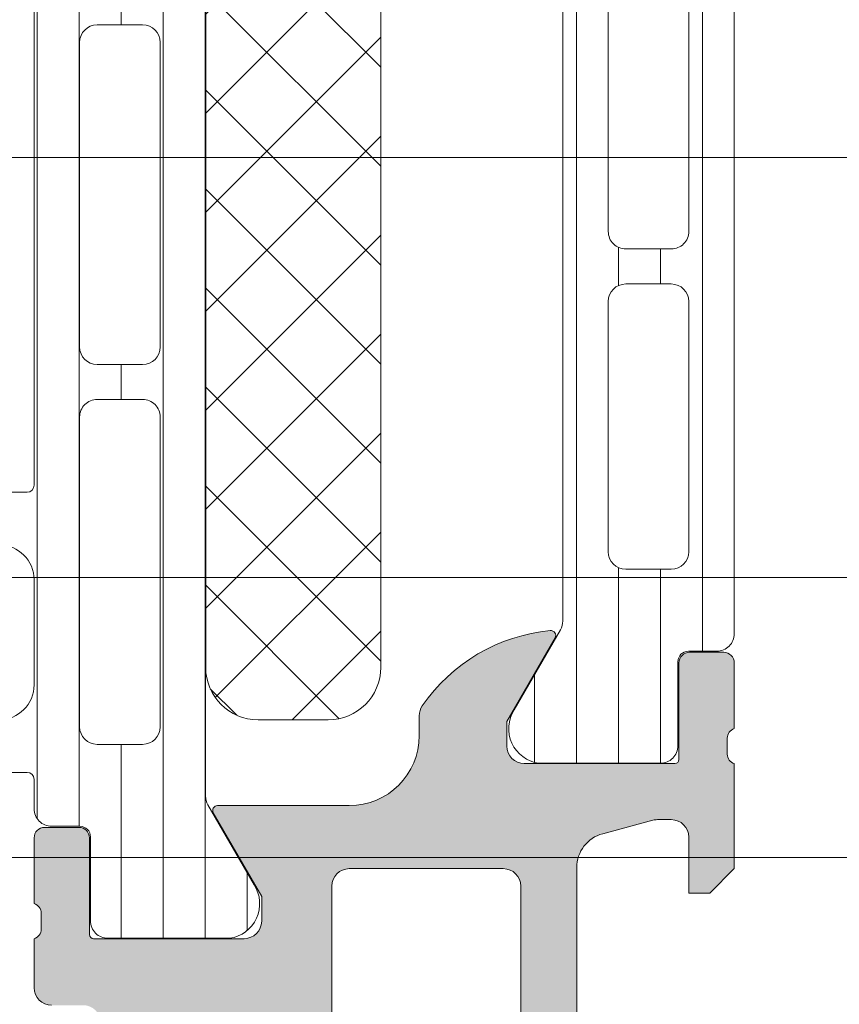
# Model space of a CAD drawing. Header units: millimetres. Extents: x 213386 to 506888, y 183055 to 450952.
# Tile 156 of 256: x 381253 to 381277, y 284315 to 284343. Entities that reach past the tile are written whole.
import ezdxf

# ---------------------------------------------------------------- set-up
doc = ezdxf.new("R2010")
doc.units = ezdxf.units.MM
doc.layers.add('FASÁDA DETAILNÍ', color=255, linetype='Continuous', lineweight=0)

msp = doc.modelspace()

# ---------------------------------------------------------------- hatches: boundary and pattern name
at = {"layer": 'FASÁDA DETAILNÍ'}
h = msp.add_hatch(dxfattribs=at)
h.set_pattern_fill('LINIE', color=256, scale=1.2, angle=90, style=0)
h.set_pattern_definition([(90, (381272.9265501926, 284316.2117331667), (-1.2, 7.347638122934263e-17), [])])
edge = h.paths.add_edge_path()
edge.add_arc((381254.9527777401, 284319.7464295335), 0.3000000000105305, 359.9979246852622, 449.9979246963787)
edge.add_line((381254.9527886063, 284320.0464295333), (381254.1424572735, 284320.0464581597))
edge.add_arc((381254.1424727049, 284320.5464554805), 0.499997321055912, 179.9976177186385, 269.99823168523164, ccw=False)
edge.add_line((381253.6424753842, 284320.5464762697), (381253.6411548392, 284321.3875485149))
edge.add_arc((381253.4411548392, 284321.3875485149), 0.2000000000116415, 0, 90)
edge.add_line((381253.4411548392, 284321.5875485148), (381249.3411548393, 284321.5875485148))
edge.add_arc((381249.3411548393, 284322.0875485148), 0.5, 180, 270, ccw=False)
edge.add_line((381248.8411548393, 284322.0875485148), (381248.8411548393, 284322.9182977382))
edge.add_arc((381249.8411548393, 284322.9182977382), 1.000000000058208, 105.00000000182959, 180, ccw=False)
edge.add_line((381249.5823357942, 284323.8842235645), (381250.3411548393, 284324.0875485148))
edge.add_line((381250.3411548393, 284324.0875485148), (381250.3411548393, 284323.0875485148))
edge.add_line((381250.3411548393, 284323.0875485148), (381252.6411548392, 284323.0875485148))
edge.add_arc((381252.6394455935, 284324.091674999), 1.004127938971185, 270.0975300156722, 359.765912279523)
edge.add_line((381253.643565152, 284324.0875725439), (381253.643565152, 284327.087450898))
edge.add_arc((381252.6394458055, 284327.0834225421), 1.004127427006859, 0.2298596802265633, 89.90248202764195)
edge.add_line((381252.6411548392, 284328.0875485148), (381250.3411548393, 284328.0875485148))
edge.add_line((381250.3411548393, 284328.0875485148), (381250.3411548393, 284327.0875485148))
edge.add_line((381250.3411548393, 284327.0875485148), (381249.5823357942, 284327.2908734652))
edge.add_arc((381249.8411548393, 284328.2567992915), 1.000000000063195, 180.0000000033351, 254.99999999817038, ccw=False)
edge.add_line((381248.8411548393, 284328.2567992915), (381248.8411548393, 284329.0875485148))
edge.add_arc((381249.3411548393, 284329.0875485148), 0.5, 90, 180, ccw=False)
edge.add_line((381249.3411548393, 284329.5875485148), (381253.4411548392, 284329.5875485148))
edge.add_arc((381253.4394262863, 284329.7917216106), 0.2041804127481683, 270.4850610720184, 358.844131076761)
edge.add_line((381253.643565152, 284329.7876028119), (381253.6435880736, 284355.6289696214))
edge.add_arc((381254.1435853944, 284355.62895419), 0.4999973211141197, 89.997617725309, 179.9982316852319, ccw=False)
edge.add_line((381254.1436061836, 284356.1289515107), (381254.9539375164, 284356.1289228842))
edge.add_arc((381254.9539483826, 284356.428922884), 0.3000000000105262, 269.9979247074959, 359.997924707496)
edge.add_line((381255.2539483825, 284356.4289120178), (381255.2537033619, 284358.8289104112))
edge.add_arc((381255.7536993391, 284358.8288949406), 0.4999959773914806, 89.99762222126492, 179.9982271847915, ccw=False)
edge.add_line((381255.7537200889, 284359.3288909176), (381259.2302615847, 284359.3287642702))
edge.add_arc((381259.0879150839, 284358.3389513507), 0.9999960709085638, -32.72909139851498, 81.81631665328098, ccw=False)
edge.add_line((381259.9291481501, 284357.798285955), (381258.6105957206, 284355.5146768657))
edge.add_arc((381259.0435993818, 284355.2646612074), 0.4999999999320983, 149.9979280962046, 179.9978647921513)
edge.add_line((381258.5435993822, 284355.2646798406), (381258.5425130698, 284320.9104110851))
edge.add_arc((381259.0425130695, 284320.9103934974), 0.500000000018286, 179.9979846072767, 209.9979213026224)
edge.add_line((381258.6094912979, 284320.6604092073), (381259.9278782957, 284318.3767046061))
edge.add_arc((381259.086606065, 284317.836100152), 0.9999960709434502, -81.82046724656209, 32.72494080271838, ccw=False)
edge.add_line((381259.2288808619, 284316.8462769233), (381255.7523393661, 284316.8464035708))
edge.add_arc((381255.7523548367, 284317.346399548), 0.4999959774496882, 179.9976222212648, 269.99822718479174, ccw=False)
edge.add_line((381255.2523588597, 284317.3464202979), (381255.2527777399, 284319.7464186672))
edge = h.paths.add_edge_path(flags=16)
edge.add_line((381255.4430533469, 284343.9375422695), (381256.7430474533, 284343.9375422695))
edge.add_arc((381256.7430510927, 284344.4375386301), 0.4999963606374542, 269.9995829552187, 360.0004170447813)
edge.add_line((381257.2430474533, 284344.4375422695), (381257.2430474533, 284353.287536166))
edge.add_arc((381256.7430510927, 284353.2875398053), 0.4999963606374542, 359.9995829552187, 450.0004170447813)
edge.add_line((381256.7430474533, 284353.787536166), (381255.443053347, 284353.787536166))
edge.add_arc((381255.4430367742, 284353.2875361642), 0.5000000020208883, 89.99810089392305, 179.9999997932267)
edge.add_line((381254.9430367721, 284353.287536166), (381254.9430367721, 284344.4375422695))
edge.add_arc((381255.4430367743, 284344.4375422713), 0.5000000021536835, 180.0000002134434, 270.0018990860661)
edge = h.paths.add_edge_path(flags=16)
edge.add_arc((381255.4430367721, 284333.7375361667), 0.5, 180, 270)
edge.add_line((381255.4430367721, 284333.2375361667), (381256.7430474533, 284333.2375361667))
edge.add_arc((381256.7430474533, 284333.7375361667), 0.5, 270, 360)
edge.add_line((381257.2430474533, 284333.7375361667), (381257.2430474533, 284342.4375422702))
edge.add_arc((381256.7430474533, 284342.4375422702), 0.5, 0, 90)
edge.add_line((381256.7430474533, 284342.9375422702), (381255.4430367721, 284342.9375422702))
edge.add_arc((381255.4430367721, 284342.4375422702), 0.5, 90, 180)
edge.add_line((381254.9430367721, 284342.4375422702), (381254.9430367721, 284333.7375361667))
edge = h.paths.add_edge_path(flags=16)
edge.add_arc((381256.7430510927, 284331.7375398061), 0.4999963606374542, 359.9995829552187, 450.0004170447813)
edge.add_line((381256.7430474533, 284332.2375361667), (381255.443053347, 284332.2375361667))
edge.add_arc((381255.4430367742, 284331.7375361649), 0.5000000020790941, 89.9981009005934, 179.9999997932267)
edge.add_line((381254.9430367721, 284331.7375361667), (381254.9430367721, 284322.8875270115))
edge.add_arc((381255.4430215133, 284322.8875270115), 0.4999847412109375, 180, 270)
edge.add_line((381255.4430215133, 284322.3875422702), (381256.7430321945, 284322.3875422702))
edge.add_arc((381256.7430321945, 284322.887557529), 0.5000152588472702, 270, 360)
edge.add_line((381257.2430474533, 284322.887557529), (381257.2430474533, 284331.7375361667))
h = msp.add_hatch(dxfattribs=at)
h.set_pattern_fill('_USER', color=256, scale=1.2, angle=90, style=0, pattern_type=0)
h.set_pattern_definition([(90, (393503.1330540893, 283048.1544064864), (-1.2, 7.347638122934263e-17), [])])
edge = h.paths.add_edge_path()
edge.add_line((381268.6765762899, 284325.6604560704), (381267.3581065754, 284323.3767992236))
edge.add_arc((381268.1993592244, 284322.8361642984), 0.9999960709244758, 507.2729839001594, 621.8183919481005)
edge.add_line((381268.0570485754, 284321.8463462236), (381271.5335900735, 284321.8463462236))
edge.add_arc((381271.5335927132, 284322.3463422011), 0.4999959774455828, 269.9996975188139, 360.0003024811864)
edge.add_line((381272.0335886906, 284322.3463448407), (381272.0332567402, 284324.7463432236))
edge.add_arc((381272.3332567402, 284324.7463432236), 0.3000000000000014, 450, 539.9999999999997, ccw=False)
edge.add_line((381272.3332567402, 284325.0463432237), (381273.1435880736, 284325.0463432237))
edge.add_arc((381273.1435907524, 284325.5463405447), 0.4999973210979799, 269.999693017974, 360.0003069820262)
edge.add_line((381273.6435880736, 284325.5463432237), (381273.6435880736, 284355.6288175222))
edge.add_arc((381273.1435907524, 284355.6288202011), 0.4999973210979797, 359.9996930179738, 450.0003069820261)
edge.add_line((381273.1435880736, 284356.1288175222), (381272.3332567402, 284356.1288175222))
edge.add_arc((381272.3332567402, 284356.4288175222), 0.3000000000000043, 180, 269.99999999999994, ccw=False)
edge.add_line((381272.0332567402, 284356.4288175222), (381272.0335886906, 284358.8288159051))
edge.add_arc((381271.5335927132, 284358.8288185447), 0.4999959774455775, 359.9996975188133, 450.0003024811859)
edge.add_line((381271.5335900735, 284359.3288145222), (381268.0570485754, 284359.3288145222))
edge.add_arc((381268.1993592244, 284358.3389964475), 0.9999960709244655, 458.1816080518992, 572.7270160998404)
edge.add_line((381267.3581065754, 284357.7983615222), (381268.6765762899, 284355.5147046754))
edge.add_arc((381268.2435635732, 284355.2647047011), 0.5000000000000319, 360.000059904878, 389.9999965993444, ccw=False)
edge.add_line((381268.7435635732, 284355.2647052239), (381268.7435635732, 284325.9104555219))
edge.add_arc((381268.2435635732, 284325.9104560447), 0.5000000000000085, 330.0000034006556, 359.9999400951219, ccw=False)
edge = h.paths.add_edge_path(flags=16)
edge.add_line((381270.0435743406, 284346.23717325), (381270.0435895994, 284353.3871976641))
edge.add_arc((381270.5436331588, 284353.3871541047), 0.5000435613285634, 450.0049911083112, 539.9950088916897, ccw=False)
edge.add_line((381270.5435895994, 284353.8871976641), (381271.8435983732, 284353.8871976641))
edge.add_arc((381271.8435707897, 284353.3871853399), 0.5000123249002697, 360.00141220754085, 449.9968392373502, ccw=False)
edge.add_line((381272.3435831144, 284353.3871976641), (381272.3435831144, 284346.23717325))
edge.add_arc((381271.843539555, 284346.2372168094), 0.5000435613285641, 270.0049911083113, 359.9950088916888, ccw=False)
edge.add_line((381271.8435831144, 284345.73717325), (381270.5435743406, 284345.73717325))
edge.add_arc((381270.5436179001, 284346.2372168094), 0.5000435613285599, 180.0049911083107, 269.9950088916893, ccw=False)
edge = h.paths.add_edge_path(flags=16)
edge.add_line((381270.0435743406, 284327.8871737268), (381270.0435743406, 284335.0371995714))
edge.add_arc((381270.5436179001, 284335.037156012), 0.5000435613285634, 450.0049911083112, 539.9950088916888, ccw=False)
edge.add_line((381270.5435743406, 284335.5371995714), (381271.8435831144, 284335.5371995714))
edge.add_arc((381271.843539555, 284335.037156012), 0.5000435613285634, 360.0049911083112, 449.9950088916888, ccw=False)
edge.add_line((381272.3435831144, 284335.0371995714), (381272.3435831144, 284327.8871737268))
edge.add_arc((381271.843539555, 284327.8872172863), 0.5000435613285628, 270.00499110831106, 359.99500889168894, ccw=False)
edge.add_line((381271.8435831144, 284327.3871737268), (381270.5435743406, 284327.3871737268))
edge.add_arc((381270.5436179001, 284327.8872172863), 0.5000435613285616, 180.004991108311, 269.99500889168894, ccw=False)
edge = h.paths.add_edge_path(flags=16)
edge.add_line((381270.0435743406, 284337.0371995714), (381270.0435743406, 284344.2371732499))
edge.add_arc((381270.5435235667, 284344.2372240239), 0.4999492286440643, 89.99418114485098, 180.0058188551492, ccw=False)
edge.add_line((381270.5435743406, 284344.73717325), (381271.8435831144, 284344.73717325))
edge.add_arc((381271.8436338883, 284344.2372240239), 0.4999492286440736, 359.9941811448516, 450.00581885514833, ccw=False)
edge.add_line((381272.3435831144, 284344.23717325), (381272.3435831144, 284337.0371995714))
edge.add_arc((381271.8436338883, 284337.0371487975), 0.4999492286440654, 269.99418114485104, 360.005818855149, ccw=False)
edge.add_line((381271.8435831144, 284336.5371995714), (381270.5435743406, 284336.5371995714))
edge.add_arc((381270.5435235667, 284337.0371487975), 0.4999492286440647, 179.994181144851, 270.005818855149, ccw=False)
h = msp.add_hatch(dxfattribs=at)
h.set_pattern_fill('NETZ', color=256, scale=2, angle=45, style=0)
h.set_pattern_definition([(45, (393503.1330540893, 283048.1544064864), (-1.414213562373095, 1.414213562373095), []), (135, (393503.1330540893, 283048.1544064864), (-1.414213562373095, -1.414213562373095), [])])
h.paths.add_polyline_path([(381263.5443228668, 284324.5874228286, -0.4142135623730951), (381262.0443228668, 284323.0874228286), (381260.0443228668, 284323.0874228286, -0.4142135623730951), (381258.5443228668, 284324.5874228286), (381258.5443228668, 284351.5874228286, -0.4142135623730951), (381260.0443228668, 284353.0874228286), (381262.0443228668, 284353.0874228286, -0.4142135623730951), (381263.5443228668, 284351.5874228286)])
h = msp.add_hatch(color=256, dxfattribs=at)
edge = h.paths.add_edge_path()
edge.add_arc((381208.6436555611, 284304.8364137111), 0.5000674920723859, 180.0077324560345, 269.9922675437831, ccw=False)
edge.add_line((381208.1435880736, 284304.8363462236), (381208.1435880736, 284308.8363462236))
edge.add_arc((381208.6436555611, 284308.8362787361), 0.5000674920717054, 450.00773245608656, 539.9922675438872, ccw=False)
edge.add_line((381208.6435880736, 284309.3363462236), (381209.9436369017, 284309.3363462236))
edge.add_arc((381209.9436000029, 284308.8363093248), 0.5000369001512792, 360.00422797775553, 449.99577202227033, ccw=False)
edge.add_line((381210.4436369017, 284308.8363462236), (381210.4436369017, 284308.3363462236))
edge.add_line((381210.4436369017, 284308.3363462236), (381209.4436369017, 284308.3363462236))
edge.add_line((381209.4436369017, 284308.3363462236), (381209.4436369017, 284306.8363462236))
edge.add_arc((381210.443599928, 284306.83630925), 0.9999630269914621, 539.9978814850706, 630.0021185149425)
edge.add_line((381210.4436369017, 284305.8363462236), (381214.4436369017, 284305.8363462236))
edge.add_arc((381214.4435600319, 284306.8364230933), 1.000076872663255, 270.0044039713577, 359.9955960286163)
edge.add_line((381215.4436369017, 284306.8363462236), (381215.4436369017, 284308.3363462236))
edge.add_line((381215.4436369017, 284308.3363462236), (381214.4436369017, 284308.3363462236))
edge.add_line((381214.4436369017, 284308.3363462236), (381214.4436369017, 284308.8363462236))
edge.add_arc((381214.9435794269, 284308.8364036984), 0.4999425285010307, 89.9934131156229, 180.0065868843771, ccw=False)
edge.add_line((381214.9436369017, 284309.3363462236), (381217.7436246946, 284309.3363462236))
edge.add_arc((381217.7436246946, 284308.8363462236), 0.5000000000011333, 360.0000000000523, 450.0000000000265, ccw=False)
edge.add_line((381218.2436246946, 284308.8363462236), (381218.2436246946, 284308.6363462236))
edge.add_arc((381217.7436246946, 284308.6363462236), 0.5000000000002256, 269.99999999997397, 359.99999999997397, ccw=False)
edge.add_line((381217.7436246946, 284308.1363462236), (381217.2436246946, 284308.1363462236))
edge.add_arc((381217.2436597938, 284307.6363111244), 0.500035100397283, 450.0040217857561, 539.9959782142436)
edge.add_line((381216.7436246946, 284307.6363462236), (381216.7436246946, 284306.8363431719))
edge.add_arc((381217.2436412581, 284306.8363597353), 0.5000165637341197, 180.0018979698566, 269.9981020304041)
edge.add_line((381217.2436246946, 284306.3363431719), (381248.5436185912, 284306.3363431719))
edge.add_line((381248.5436185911, 284306.3363431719), (381254.5820762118, 284306.7687398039))
edge.add_arc((381254.5436201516, 284307.7679594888), 0.9999594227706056, 272.2040028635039, 359.9999999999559)
edge.add_line((381255.5435795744, 284307.7679594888), (381255.5435795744, 284314.4364116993))
edge.add_arc((381255.0435795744, 284314.4364116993), 0.5000000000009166, 360.0000000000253, 449.9999999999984)
edge.add_line((381255.0435795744, 284314.9364116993), (381254.1435795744, 284314.9364116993))
edge.add_arc((381254.1435795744, 284315.4364116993), 0.5000000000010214, 180.0000000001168, 270.0000000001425, ccw=False)
edge.add_line((381253.6435795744, 284315.4364116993), (381253.6435795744, 284316.8364132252))
edge.add_arc((381253.5647431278, 284317.1039338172), 0.278895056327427, 286.4198764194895, 361.1645893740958)
edge.add_line((381253.8435805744, 284317.1096022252), (381253.8435805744, 284317.5631962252))
edge.add_arc((381253.5647124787, 284317.5688568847), 0.2789255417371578, 358.8371299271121, 433.5754054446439)
edge.add_line((381253.6435795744, 284317.8364002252), (381253.6435795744, 284319.7164112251))
edge.add_arc((381253.9435795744, 284319.7164112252), 0.3000000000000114, 450.00000000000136, 540, ccw=False)
edge.add_line((381253.9435795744, 284320.0164112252), (381254.9235538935, 284320.0164112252))
edge.add_arc((381254.9235538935, 284319.7164112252), 0.2999999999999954, 360.0000000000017, 450.00000000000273, ccw=False)
edge.add_line((381255.2235538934, 284319.7164112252), (381255.2235538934, 284316.9564132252))
edge.add_arc((381255.3435538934, 284316.9564132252), 0.1200000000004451, 539.9999999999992, 630)
edge.add_line((381255.3435538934, 284316.8364132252), (381259.6435795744, 284316.8364132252))
edge.add_arc((381259.6435795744, 284317.3364132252), 0.5000000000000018, 269.9999999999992, 359.9999999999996)
edge.add_line((381260.1435795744, 284317.3364132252), (381260.1435795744, 284318.0364132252))
edge.add_line((381260.1435795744, 284318.0364132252), (381258.7620841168, 284320.4292335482))
edge.add_arc((381258.881699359, 284320.4982934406), 0.1381197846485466, 89.99999999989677, 209.9999999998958, ccw=False)
edge.add_line((381258.881699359, 284320.6364132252), (381262.6435795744, 284320.6364132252))
edge.add_arc((381262.6435795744, 284322.6364132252), 1.999999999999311, 270.0000000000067, 360.0000000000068)
edge.add_line((381264.6435795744, 284322.6364132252), (381264.6435795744, 284323.204408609))
edge.add_arc((381265.1435795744, 284323.204408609), 0.5000000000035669, 505.5209282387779, 539.9999999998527, ccw=False)
edge.add_arc((381268.8530781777, 284320.656935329), 4.999999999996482, 455.34922800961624, 505.5209282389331, ccw=False)
edge.add_arc((381268.4054597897, 284325.4982865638), 0.1381197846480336, 330.00000000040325, 457.70243749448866, ccw=False)
edge.add_line((381268.525075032, 284325.4292266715), (381267.1435795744, 284323.0364063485))
edge.add_line((381267.1435795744, 284323.0364063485), (381267.1435795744, 284322.3364063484))
edge.add_arc((381267.6435795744, 284322.3364063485), 0.5, 540, 630)
edge.add_line((381267.6435795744, 284321.8364063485), (381271.9436052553, 284321.8364063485))
edge.add_arc((381271.9436052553, 284321.9564063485), 0.1199999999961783, 270, 359.9999999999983)
edge.add_line((381272.0636052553, 284321.9564063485), (381272.0636052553, 284324.7164043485))
edge.add_arc((381272.3636052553, 284324.7164043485), 0.2999999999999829, 90, 180.0000000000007, ccw=False)
edge.add_line((381272.3636052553, 284325.0164043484), (381273.3435795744, 284325.0164043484))
edge.add_arc((381273.3435795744, 284324.7164043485), 0.300000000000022, 360.00000000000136, 450, ccw=False)
edge.add_line((381273.6435795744, 284324.7164043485), (381273.6435795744, 284322.8363933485))
edge.add_arc((381273.7224466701, 284322.568850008), 0.2789255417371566, 466.424594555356, 541.1628700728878)
edge.add_line((381273.4435785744, 284322.5631893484), (381273.4435785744, 284322.1095953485))
edge.add_arc((381273.7224160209, 284322.1039269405), 0.2788950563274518, 538.8354106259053, 613.5801235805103)
edge.add_line((381273.6435795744, 284321.8364063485), (381273.6435795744, 284318.8363478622))
edge.add_line((381273.6435795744, 284318.8363478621), (381272.9435072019, 284318.1362449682))
edge.add_line((381272.943507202, 284318.1362449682), (381272.3435010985, 284318.1362449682))
edge.add_line((381272.3435010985, 284318.1362449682), (381272.3435010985, 284319.7362510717))
edge.add_arc((381271.8434916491, 284319.7362416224), 0.5000094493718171, 360.0010827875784, 449.9989172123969)
edge.add_line((381271.8435010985, 284320.2362510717), (381271.4480730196, 284320.2362510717))
edge.add_arc((381271.4480730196, 284319.7362510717), 0.5000000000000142, 450.0000000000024, 465.0000000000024)
edge.add_line((381271.3186634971, 284320.2192139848), (381269.884776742, 284319.8350051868))
edge.add_arc((381270.1435957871, 284318.8690793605), 1.000000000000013, 465.0000000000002, 540.0000000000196)
edge.add_line((381269.1435957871, 284318.8690793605), (381269.1435957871, 284313.1362571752))
edge.add_line((381269.1435957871, 284313.1362571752), (381272.3435010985, 284313.1362571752))
edge.add_line((381272.3435010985, 284313.1362571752), (381272.3435010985, 284313.9362449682))
edge.add_line((381272.3435010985, 284313.9362449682), (381272.943507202, 284313.9362449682))
edge.add_line((381272.943507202, 284313.9362449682), (381273.6434888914, 284312.7238121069))
edge.add_line((381273.6434888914, 284312.7238121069), (381273.6434888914, 284311.6362571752))
edge.add_line((381273.6434888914, 284311.6362571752), (381258.6435795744, 284311.6362571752))
edge.add_arc((381258.6435795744, 284311.1362571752), 0.5000000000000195, 449.9999999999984, 540.0000000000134)
edge.add_line((381258.1435795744, 284311.1362571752), (381258.1435795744, 284305.3363462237))
edge.add_arc((381257.1435795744, 284305.3363462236), 1, 270, 360.00000000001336, ccw=False)
edge.add_line((381257.1435795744, 284304.3363462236), (381208.6435880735, 284304.3363462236))
edge = h.paths.add_edge_path(flags=16)
edge.add_line((381267.5435957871, 284313.9362449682), (381267.5435957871, 284318.3362449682))
edge.add_arc((381267.0435957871, 284318.3362449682), 0.5000000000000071, 360.0000000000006, 449.9999999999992)
edge.add_line((381267.0435957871, 284318.8362449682), (381262.6435957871, 284318.8362449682))
edge.add_arc((381262.6435957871, 284318.3362449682), 0.4999999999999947, 449.9999999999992, 540.0000000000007)
edge.add_line((381262.1435957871, 284318.3362449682), (381262.1435957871, 284313.9362449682))
edge.add_arc((381262.6435957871, 284313.9362449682), 0.5, 540, 630)
edge.add_line((381262.6435957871, 284313.4362449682), (381267.0435957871, 284313.4362449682))
edge.add_arc((381267.0435957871, 284313.9362449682), 0.4999999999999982, 270, 360.0000000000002)

# ---------------------------------------------------------------- linework, layer by layer
for p, q in [((381273.6435880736, 284325.5463432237), (381273.6435880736, 284355.6288175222)), ((381268.7435635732, 284355.2647052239), (381268.7435635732, 284325.9104555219)), ((381270.0435743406, 284337.0371995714), (381270.0435743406, 284344.23717325)), ((381272.3435831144, 284344.23717325), (381272.3435831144, 284337.0371995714)), ((373041.6382373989, 284339.1544488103), (387044.8074328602, 284339.1544138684)), ((373041.6382373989, 284339.1544488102), (393344.8073991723, 284339.1543981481)), ((381213.4690885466, 284339.1544343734), (386073.6006256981, 284339.1544343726)), ((381271.8435831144, 284336.5371995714), (381270.5435743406, 284336.5371995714)), ((381270.5435743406, 284335.5371995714), (381271.8435831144, 284335.5371995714)), ((381270.0435743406, 284327.8871737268), (381270.0435743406, 284335.0371995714)), ((381272.3435831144, 284335.0371995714), (381272.3435831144, 284327.8871737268)), ((381271.8435831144, 284327.3871737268), (381270.5435743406, 284327.3871737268)), ((387044.8074328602, 284327.1544343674), (373041.6382373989, 284327.1544343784)), ((393344.8073991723, 284327.1544343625), (373041.6382373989, 284327.1544343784)), ((386073.6006256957, 284327.1544343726), (381213.4690885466, 284327.1544343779)), ((381268.6765762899, 284325.6604560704), (381267.3581065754, 284323.3767992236)), ((381268.525075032, 284325.4292266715), (381267.1435795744, 284323.0364063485)), ((381272.3332567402, 284325.0463432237), (381273.1435880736, 284325.0463432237)), ((381272.3636052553, 284325.0164043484), (381273.3435795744, 284325.0164043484)), ((381272.0335886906, 284322.3463448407), (381272.0332567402, 284324.7463432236)), ((381272.0636052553, 284321.9564063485), (381272.0636052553, 284324.7164043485)), ((381273.6435795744, 284324.7164043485), (381273.6435795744, 284322.8363933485)), ((381264.6435795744, 284322.6364132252), (381264.6435795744, 284323.204408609)), ((381267.1435795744, 284323.0364063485), (381267.1435795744, 284322.3364063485)), ((381273.4435785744, 284322.5631893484), (381273.4435785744, 284322.1095953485)), ((381267.6435795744, 284321.8364063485), (381271.9436052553, 284321.8364063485)), ((381268.0570485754, 284321.8463462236), (381271.5335900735, 284321.8463462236)), ((381273.6435795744, 284321.8364063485), (381273.6435795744, 284318.8363478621)), ((381258.881699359, 284320.6364132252), (381262.6435795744, 284320.6364132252)), ((381260.1435795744, 284318.0364132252), (381258.7620841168, 284320.4292335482)), ((381271.3186634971, 284320.2192139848), (381269.884776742, 284319.8350051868)), ((381271.8435010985, 284320.2362510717), (381271.4480730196, 284320.2362510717)), ((381253.9435795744, 284320.0164112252), (381254.9235538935, 284320.0164112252)), ((381253.6435795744, 284317.8364002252), (381253.6435795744, 284319.7164112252)), ((381255.2235538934, 284319.7164112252), (381255.2235538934, 284316.9564132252)), ((381272.3435010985, 284318.1362449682), (381272.3435010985, 284319.7362510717)), ((373041.6382373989, 284319.1544487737), (399616.6382373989, 284319.1543827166)), ((380272.1383372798, 284319.1544343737), (386081.1381382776, 284319.1544343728)), ((381267.0435957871, 284318.8362449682), (381262.6435957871, 284318.8362449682)), ((381269.1435957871, 284318.8690793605), (381269.1435957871, 284313.1362571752)), ((381273.6435795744, 284318.8363478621), (381272.943507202, 284318.1362449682)), ((381262.1435957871, 284318.3362449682), (381262.1435957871, 284313.9362449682)), ((381267.5435957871, 284313.9362449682), (381267.5435957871, 284318.3362449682)), ((381260.1435795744, 284317.3364132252), (381260.1435795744, 284318.0364132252)), ((381272.943507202, 284318.1362449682), (381272.3435010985, 284318.1362449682)), ((381253.8435805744, 284317.1096022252), (381253.8435805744, 284317.5631962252)), ((381253.6435795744, 284315.4364116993), (381253.6435795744, 284316.8364132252)), ((381255.3435538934, 284316.8364132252), (381259.6435795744, 284316.8364132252))]:
    msp.add_line(p, q, dxfattribs=at)
for points in [[(381249.3411548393, 284329.5875485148), (381253.4411548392, 284329.5875485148, 0.4058498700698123), (381253.643565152, 284329.7876028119), (381253.6435880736, 284355.6289696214, -0.4142167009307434)], [(381258.5435993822, 284355.2646798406), (381258.5425130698, 284320.9104110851, 0.1316522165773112), (381258.6094912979, 284320.6604092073), (381259.9278782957, 284318.3767046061, -0.5460410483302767), (381259.2288808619, 284316.8462769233), (381255.7523393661, 284316.8464035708, -0.4142166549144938), (381255.2523588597, 284317.3464202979), (381255.2527777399, 284319.7464186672, 0.4142135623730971), (381254.9527886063, 284320.0464295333), (381254.1424572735, 284320.0464581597, -0.4142167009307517), (381253.6424753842, 284320.5464762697), (381253.6411548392, 284321.3875485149, 0.414213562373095), (381253.4411548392, 284321.5875485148), (381249.3411548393, 284321.5875485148, -0.414213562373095)], [(381252.6411548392, 284323.0875485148, 0.4125193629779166), (381253.643565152, 284324.0875725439), (381253.643565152, 284327.087450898, 0.4125410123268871), (381252.6411548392, 284328.0875485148)]]:
    msp.add_lwpolyline(points, format="xyb", dxfattribs=at)
for points in [[(381258.5443228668, 284351.5874228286), (381258.5443228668, 284324.5874228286, 0.414213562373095), (381260.0443228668, 284323.0874228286), (381262.0443228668, 284323.0874228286, 0.414213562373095), (381263.5443228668, 284324.5874228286), (381263.5443228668, 284351.5874228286, 0.414213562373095), (381262.0443228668, 284353.0874228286), (381260.0443228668, 284353.0874228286, 0.414213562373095)], [(381254.9430367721, 284333.7375361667, 0.4142135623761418), (381255.4430367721, 284333.2375361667), (381256.7430474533, 284333.2375361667, 0.4142135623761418), (381257.2430474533, 284333.7375361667), (381257.2430474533, 284342.4375422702, 0.4142135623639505), (381256.7430474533, 284342.9375422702), (381255.4430367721, 284342.9375422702, 0.414213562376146), (381254.9430367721, 284342.4375422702)], [(381257.2430474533, 284331.7375361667, 0.4142178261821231), (381256.7430474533, 284332.2375361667), (381255.443053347, 284332.2375361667, 0.4142232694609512), (381254.9430367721, 284331.7375361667), (381254.9430367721, 284322.8875270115, 0.4142135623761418), (381255.4430215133, 284322.3875422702), (381256.7430321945, 284322.3875422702, 0.4142135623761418), (381257.2430474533, 284322.887557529)]]:
    msp.add_lwpolyline(points, format="xyb", close=True, dxfattribs=at)
for centre, radius, start, end in [((381270.5435235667, 284337.0371487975), 0.4999492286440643, 179.9941811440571, 270.0058188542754), ((381271.8436338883, 284337.0371487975), 0.4999492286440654, 269.9941811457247, 0.005818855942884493), ((381270.5436179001, 284335.037156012), 0.5000435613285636, 90.00499110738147, 179.995008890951), ((381271.843539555, 284335.037156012), 0.5000435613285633, 0.004991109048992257, 89.99500889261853), ((381270.5436179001, 284327.8872172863), 0.5000435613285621, 180.004991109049, 269.9950088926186), ((381271.843539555, 284327.8872172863), 0.5000435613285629, 270.0049911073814, 359.9950088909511), ((381268.2435635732, 284325.9104560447), 0.5000000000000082, 330.0000034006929, 359.9999400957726), ((381268.8530781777, 284320.656935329), 4.999999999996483, 95.349228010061, 145.5209282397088), ((381268.4054597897, 284325.4982865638), 0.1381197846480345, 329.9999999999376, 97.70243749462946), ((381273.1435907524, 284325.5463405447), 0.4999973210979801, 269.9996930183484, 0.0003069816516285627), ((381272.3332567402, 284324.7463432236), 0.3000000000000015, 90, 180), ((381272.3636052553, 284324.7164043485), 0.2999999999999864, 90, 180), ((381273.3435795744, 284324.7164043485), 0.3000000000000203, 0, 90), ((381265.1435795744, 284323.204408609), 0.5000000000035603, 145.5209282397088, 180), ((381268.1993592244, 284322.8361642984), 0.9999960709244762, 147.2729839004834, 261.8183919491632), ((381273.7224466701, 284322.568850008), 0.2789255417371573, 106.4245945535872, 181.1628700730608), ((381262.6435795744, 284322.6364132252), 1.999999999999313, 270, 0), ((381267.6435795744, 284322.3364063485), 0.5, 180, 270), ((381271.5335927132, 284322.3463422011), 0.4999959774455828, 269.9996975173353, 0.0003024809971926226), ((381271.9436052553, 284321.9564063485), 0.1199999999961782, 270, 0), ((381273.7224160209, 284322.1039269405), 0.2788950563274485, 178.8354106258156, 253.5801235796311), ((381258.881699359, 284320.4982934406), 0.1381197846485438, 90, 210.0000000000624), ((381271.4480730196, 284319.7362510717), 0.5000000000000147, 90, 104.9999999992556), ((381271.8434916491, 284319.7362416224), 0.5000094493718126, 0.001082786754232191, 89.99891721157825), ((381253.9435795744, 284319.7164112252), 0.3000000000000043, 90, 180), ((381254.9235538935, 284319.7164112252), 0.2999999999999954, 0, 90), ((381270.1435957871, 284318.8690793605), 1.000000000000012, 104.9999999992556, 180), ((381262.6435957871, 284318.3362449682), 0.4999999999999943, 90, 180), ((381267.0435957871, 284318.3362449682), 0.5000000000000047, 0, 90), ((381253.5647124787, 284317.5688568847), 0.2789255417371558, 358.8371299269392, 73.57540544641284), ((381253.5647431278, 284317.1039338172), 0.2788950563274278, 286.4198764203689, 1.164589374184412), ((381259.6435795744, 284317.3364132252), 0.5000000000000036, 270, 0), ((381255.3435538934, 284316.9564132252), 0.1200000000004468, 180, 270), ((381254.1435795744, 284315.4364116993), 0.5000000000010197, 180, 270)]:
    msp.add_arc(centre, radius, start, end, dxfattribs=at)

doc.saveas('drawing.dxf')
